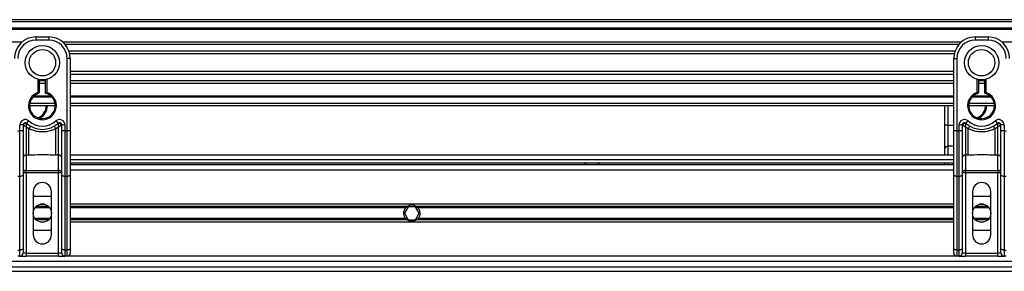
# Model space of a CAD drawing. Header units: millimetres. Extents: x 0 to 420, y 0 to 297.
# Tile 33 of 103: x 84.31 to 113.15, y 246.49 to 253.85. Entities that reach past the tile are written whole.
import ezdxf

# ---------------------------------------------------------------- set-up
doc = ezdxf.new("R2010")
doc.units = ezdxf.units.MM

msp = doc.modelspace()

# ---------------------------------------------------------------- linework, layer by layer
at = {"color": 7, "linetype": 'Continuous', "lineweight": 25}
for p, q in [((218.60707, 253.85059), (61.39293, 253.85059)), ((218.60707, 253.78771), (61.39293, 253.78771)), ((218.60707, 253.59905), (61.39293, 253.59905)), ((218.60707, 253.56698), (61.39293, 253.56698)), ((84.7864, 253.34751), (85.16371, 253.34751)), ((84.7864, 253.34751), (84.7864, 253.25318)), ((85.16371, 253.25318), (84.7864, 253.25318)), ((85.16371, 253.34751), (85.16371, 253.25318)), ((112.29887, 253.34751), (112.29887, 253.25318)), ((112.29887, 253.34751), (112.67618, 253.34751)), ((112.67618, 253.25318), (112.29887, 253.25318)), ((112.67618, 253.34751), (112.67618, 253.25318)), ((84.37767, 253.19657), (61.39293, 253.19657)), ((111.89015, 253.19657), (85.57243, 253.19657)), ((111.81776, 253.12361), (85.64482, 253.12361)), ((194.42757, 253.19657), (113.08491, 253.19657)), ((85.79257, 252.71865), (85.69824, 252.71865)), ((85.69824, 250.59713), (85.69824, 252.71865)), ((111.70865, 252.93567), (85.75393, 252.93567)), ((111.68404, 252.85071), (85.77854, 252.85071)), ((85.79257, 252.71865), (85.79257, 252.16371)), ((111.67001, 252.16371), (111.67001, 252.71865)), ((111.67001, 252.71865), (111.76434, 252.71865)), ((111.76434, 252.71865), (111.76434, 250.59713)), ((84.84928, 251.72409), (84.84928, 252.10539)), ((84.88072, 252.09835), (84.88072, 251.72409)), ((85.06938, 251.7005), (85.06938, 252.09835)), ((85.10082, 252.10539), (85.10082, 251.72409)), ((111.67001, 252.33505), (85.79257, 252.33505)), ((111.67001, 252.25009), (85.79257, 252.25009)), ((85.79257, 252.16371), (85.79257, 251.76433)), ((111.67001, 251.76433), (111.67001, 252.16371)), ((112.36176, 251.72409), (112.36176, 252.10539)), ((112.3932, 252.09835), (112.3932, 251.72409)), ((112.58186, 251.7005), (112.58186, 252.09835)), ((112.6133, 252.10539), (112.6133, 251.72409)), ((85.06938, 252.06215), (84.88072, 252.06215)), ((85.06938, 251.98919), (84.88072, 251.98919)), ((111.67001, 252.06215), (85.79257, 252.06215)), ((111.67001, 251.98919), (85.79257, 251.98919)), ((112.58186, 252.06215), (112.3932, 252.06215)), ((112.58186, 251.98919), (112.3932, 251.98919)), ((85.25629, 251.58671), (84.69382, 251.58671)), ((85.22391, 251.61878), (84.7262, 251.61878)), ((84.85896, 251.69418), (84.84928, 251.72409)), ((84.88072, 251.72409), (84.84928, 251.72409)), ((85.79257, 251.76433), (85.79257, 250.59713)), ((111.67001, 251.61878), (85.79257, 251.61878)), ((111.67001, 251.58671), (85.79257, 251.58671)), ((111.67001, 250.59713), (111.67001, 251.76433)), ((112.76876, 251.58671), (112.20629, 251.58671)), ((112.73638, 251.61878), (112.23867, 251.61878)), ((112.3932, 251.72409), (112.36176, 251.72409)), ((112.37143, 251.69418), (112.36176, 251.72409)), ((85.35237, 251.33517), (84.59774, 251.33517)), ((85.34709, 251.39805), (84.60302, 251.39805)), ((111.67001, 251.39805), (85.79257, 251.39805)), ((111.67001, 251.33517), (85.79257, 251.33517)), ((111.40721, 250.76612), (111.40721, 251.33517)), ((111.50154, 251.33517), (111.50154, 250.76612)), ((112.86484, 251.33517), (112.11021, 251.33517)), ((112.85956, 251.39805), (112.11549, 251.39805)), ((84.40908, 250.7727), (84.31475, 250.7727)), ((84.31475, 250.59713), (84.31475, 250.7727)), ((84.40908, 250.7727), (84.40908, 250.59713)), ((84.41812, 250.76612), (84.40908, 250.76612)), ((84.58174, 250.66362), (84.50341, 250.71116)), ((84.50341, 250.71116), (84.50341, 249.89041)), ((84.51389, 250.81957), (84.57678, 250.88988)), ((84.58174, 249.89041), (84.58174, 250.66362)), ((85.4467, 250.71116), (85.36837, 250.66362)), ((85.36837, 249.89041), (85.36837, 250.66362)), ((85.37333, 250.88988), (85.43621, 250.81957)), ((85.4467, 249.89041), (85.4467, 250.71116)), ((85.54102, 250.76612), (85.53198, 250.76612)), ((85.63535, 250.7727), (85.54102, 250.7727)), ((85.54102, 250.59713), (85.54102, 250.7727)), ((85.63535, 250.7727), (85.63535, 250.59713)), ((111.50154, 250.76612), (111.40721, 250.76612)), ((111.40721, 250.0707), (111.40721, 250.76612)), ((111.50154, 250.76612), (111.50154, 250.14797)), ((111.50154, 250.76612), (111.67001, 250.76612)), ((111.92156, 250.7727), (111.82723, 250.7727)), ((111.82723, 250.59713), (111.82723, 250.7727)), ((111.92156, 250.7727), (111.92156, 250.59713)), ((111.9306, 250.76612), (111.92156, 250.76612)), ((112.09421, 250.66362), (112.01588, 250.71116)), ((112.01588, 250.71116), (112.01588, 249.89041)), ((112.02637, 250.81957), (112.08925, 250.88988)), ((112.09421, 249.89041), (112.09421, 250.66362)), ((112.95917, 250.71116), (112.88084, 250.66362)), ((112.88084, 249.89041), (112.88084, 250.66362)), ((112.8858, 250.88988), (112.94869, 250.81957)), ((112.95917, 249.89041), (112.95917, 250.71116)), ((113.0535, 250.76612), (113.04446, 250.76612)), ((113.14783, 250.7727), (113.0535, 250.7727)), ((113.0535, 250.59713), (113.0535, 250.7727)), ((113.14783, 250.7727), (113.14783, 250.59713)), ((84.25187, 250.59713), (84.31475, 250.59713)), ((84.31475, 249.2683), (84.31475, 250.59713)), ((84.40908, 250.59713), (84.31475, 250.59713)), ((84.40908, 250.59713), (84.40908, 249.30817)), ((85.54102, 249.30817), (85.54102, 250.59713)), ((85.63535, 250.59713), (85.54102, 250.59713)), ((85.63535, 250.59713), (85.63535, 249.2683)), ((85.63535, 250.59713), (85.69824, 250.59713)), ((85.69824, 249.2683), (85.69824, 250.59713)), ((85.79257, 250.59713), (85.69824, 250.59713)), ((85.79257, 250.59713), (85.79257, 249.30817)), ((111.76434, 250.59713), (111.67001, 250.59713)), ((111.67001, 249.30817), (111.67001, 250.59713)), ((111.76434, 250.59713), (111.82723, 250.59713)), ((111.76434, 250.59713), (111.76434, 249.2683)), ((111.92156, 250.59713), (111.82723, 250.59713)), ((111.82723, 249.2683), (111.82723, 250.59713)), ((111.92156, 250.59713), (111.92156, 249.30817)), ((113.0535, 249.30817), (113.0535, 250.59713)), ((113.14783, 250.59713), (113.0535, 250.59713)), ((113.14783, 250.59713), (113.21071, 250.59713)), ((113.14783, 250.59713), (113.14783, 249.2683)), ((111.40721, 249.8888), (111.40721, 250.0707)), ((111.50154, 250.14797), (111.50154, 249.8888)), ((111.67001, 250.14797), (111.50154, 250.14797)), ((84.58174, 249.89041), (84.50341, 249.89041)), ((84.50341, 249.89041), (84.50341, 249.44518)), ((85.4467, 249.89041), (85.36837, 249.89041)), ((85.4467, 249.44518), (85.4467, 249.89041)), ((111.67001, 249.8888), (85.79257, 249.8888)), ((112.09421, 249.89041), (112.01588, 249.89041)), ((112.01588, 249.89041), (112.01588, 249.44518)), ((112.95917, 249.89041), (112.88084, 249.89041)), ((112.95917, 249.44518), (112.95917, 249.89041)), ((85.79257, 249.76303), (111.67001, 249.76303)), ((85.79257, 249.6687), (111.67001, 249.6687)), ((111.67001, 249.60581), (85.79257, 249.60581)), ((100.84669, 249.6687), (100.91657, 249.60581)), ((101.23099, 249.60581), (101.30087, 249.6687)), ((111.40721, 249.60581), (111.40721, 249.6687)), ((111.50154, 249.6687), (111.50154, 249.60581)), ((84.31475, 249.2683), (84.25187, 249.2683)), ((84.31475, 247.11472), (84.31475, 249.2683)), ((84.50341, 249.36791), (84.40908, 249.36791)), ((84.40908, 249.30817), (84.40908, 247.15458)), ((84.50341, 249.44518), (85.4467, 249.44518)), ((84.50341, 249.36791), (84.50341, 249.44518)), ((84.50341, 249.36791), (84.50341, 247.0275)), ((85.4467, 249.36791), (84.50341, 249.36791)), ((85.4467, 249.44518), (85.4467, 249.36791)), ((85.4467, 247.0275), (85.4467, 249.36791)), ((85.54102, 249.36791), (85.4467, 249.36791)), ((85.54102, 247.15458), (85.54102, 249.30817)), ((85.69824, 249.2683), (85.63535, 249.2683)), ((85.63535, 249.2683), (85.63535, 247.11472)), ((85.69824, 247.11472), (85.69824, 249.2683)), ((111.67001, 249.4486), (85.79257, 249.4486)), ((85.79257, 249.30817), (85.79257, 247.15458)), ((111.67001, 247.15458), (111.67001, 249.30817)), ((111.82723, 249.2683), (111.76434, 249.2683)), ((111.76434, 249.2683), (111.76434, 247.11472)), ((111.82723, 247.11472), (111.82723, 249.2683)), ((112.01588, 249.36791), (111.92156, 249.36791)), ((111.92156, 249.30817), (111.92156, 247.15458)), ((112.01588, 249.44518), (112.95917, 249.44518)), ((112.01588, 249.36791), (112.01588, 249.44518)), ((112.01588, 249.36791), (112.01588, 247.0275)), ((112.95917, 249.36791), (112.01588, 249.36791)), ((112.95917, 249.44518), (112.95917, 249.36791)), ((113.0535, 249.36791), (112.95917, 249.36791)), ((112.95917, 247.0275), (112.95917, 249.36791)), ((113.0535, 247.15458), (113.0535, 249.30817)), ((113.21071, 249.2683), (113.14783, 249.2683)), ((113.14783, 249.2683), (113.14783, 247.11472)), ((84.70779, 248.81974), (84.70779, 247.56203)), ((84.70779, 248.69397), (85.24232, 248.69397)), ((85.24232, 247.56203), (85.24232, 248.81974)), ((112.22026, 248.81974), (112.22026, 247.56203)), ((112.22026, 248.69397), (112.75479, 248.69397)), ((112.75479, 247.56203), (112.75479, 248.81974)), ((85.19156, 248.34759), (84.75855, 248.34759)), ((85.16014, 248.38369), (84.78997, 248.38369)), ((85.03269, 248.45186), (84.91742, 248.45186)), ((111.67001, 248.45186), (85.79257, 248.45186)), ((95.66189, 248.38369), (85.79257, 248.38369)), ((95.62145, 248.34759), (85.79257, 248.34759)), ((95.68875, 248.37954), (95.57983, 248.19088)), ((95.9066, 248.37954), (95.68875, 248.37954)), ((96.01552, 248.19088), (95.9066, 248.37954)), ((111.67001, 248.38369), (95.93346, 248.38369)), ((111.67001, 248.34759), (95.9739, 248.34759)), ((112.70403, 248.34759), (112.27102, 248.34759)), ((112.67261, 248.38369), (112.30244, 248.38369)), ((112.54516, 248.45186), (112.42989, 248.45186)), ((95.57983, 248.19088), (95.68875, 248.00223)), ((95.9066, 248.00223), (96.01552, 248.19088)), ((85.19156, 248.03418), (84.75855, 248.03418)), ((85.16014, 247.99808), (84.78997, 247.99808)), ((85.03269, 247.92991), (84.91742, 247.92991)), ((95.62145, 248.03418), (85.79257, 248.03418)), ((95.66189, 247.99808), (85.79257, 247.99808)), ((111.67001, 247.92991), (85.79257, 247.92991)), ((95.68875, 248.00223), (95.9066, 248.00223)), ((111.67001, 247.99808), (95.93346, 247.99808)), ((111.67001, 248.03418), (95.9739, 248.03418)), ((112.70403, 248.03418), (112.27102, 248.03418)), ((112.67261, 247.99808), (112.30244, 247.99808)), ((112.54516, 247.92991), (112.42989, 247.92991)), ((85.24232, 247.6878), (84.70779, 247.6878)), ((112.75479, 247.6878), (112.22026, 247.6878)), ((84.25187, 247.11472), (84.31475, 247.11472)), ((84.31475, 246.93317), (84.25187, 246.93317)), ((84.31475, 246.93317), (84.31475, 247.11472)), ((84.31475, 246.93317), (84.50341, 246.93317)), ((84.40908, 247.15458), (84.40908, 247.0275)), ((84.50341, 247.0275), (84.40908, 247.0275)), ((84.50341, 247.0275), (84.50341, 246.93317)), ((84.50341, 247.0275), (85.4467, 247.0275)), ((85.4467, 246.93317), (84.50341, 246.93317)), ((85.4467, 246.93317), (85.4467, 247.0275)), ((85.54102, 247.0275), (85.4467, 247.0275)), ((85.4467, 246.93317), (85.63535, 246.93317)), ((85.54102, 247.0275), (85.54102, 247.15458)), ((85.63535, 247.11472), (85.69824, 247.11472)), ((85.63535, 247.11472), (85.63535, 246.93317)), ((85.69824, 246.93317), (85.63535, 246.93317)), ((85.69824, 246.93317), (85.69824, 247.11472)), ((111.76434, 246.93317), (85.69824, 246.93317)), ((85.79257, 247.15458), (85.79257, 247.0275)), ((111.67001, 247.0275), (111.67001, 247.15458)), ((111.76434, 247.11472), (111.82723, 247.11472)), ((111.76434, 247.11472), (111.76434, 246.93317)), ((111.82723, 246.93317), (111.76434, 246.93317)), ((111.82723, 246.93317), (111.82723, 247.11472)), ((111.82723, 246.93317), (112.01588, 246.93317)), ((111.92156, 247.15458), (111.92156, 247.0275)), ((112.01588, 247.0275), (111.92156, 247.0275)), ((112.01588, 247.0275), (112.01588, 246.93317)), ((112.01588, 247.0275), (112.95917, 247.0275)), ((112.95917, 246.93317), (112.01588, 246.93317)), ((113.0535, 247.0275), (112.95917, 247.0275)), ((112.95917, 246.93317), (112.95917, 247.0275)), ((112.95917, 246.93317), (113.14783, 246.93317)), ((113.0535, 247.0275), (113.0535, 247.15458)), ((113.14783, 247.11472), (113.21071, 247.11472)), ((113.14783, 247.11472), (113.14783, 246.93317)), ((113.21071, 246.93317), (113.14783, 246.93317)), ((82.58159, 246.61874), (134.40318, 246.61874)), ((134.40318, 246.77596), (82.62189, 246.77596)), ((82.54494, 246.49297), (134.40318, 246.49297))]:
    msp.add_line(p, q, dxfattribs=at)
at = {"color": 7, "linetype": 'Continuous', "lineweight": 25, "flags": 128}
for points in [[(84.40908, 249.30817), (84.40727, 249.30039), (84.4019, 249.29291), (84.39319, 249.28602), (84.38145, 249.27998), (84.36716, 249.27502), (84.35085, 249.27134), (84.33316, 249.26907), (84.31475, 249.2683)], [(85.63535, 249.2683), (85.61695, 249.26907), (85.59925, 249.27134), (85.58295, 249.27502), (85.56865, 249.27998), (85.55692, 249.28602), (85.5482, 249.29291), (85.54284, 249.30039), (85.54102, 249.30817)], [(85.79257, 249.30817), (85.79075, 249.30039), (85.78539, 249.29291), (85.77667, 249.28602), (85.76494, 249.27998), (85.75064, 249.27502), (85.73434, 249.27134), (85.71664, 249.26907), (85.69824, 249.2683)], [(111.76434, 249.2683), (111.74594, 249.26907), (111.72824, 249.27134), (111.71194, 249.27502), (111.69764, 249.27998), (111.68591, 249.28602), (111.67719, 249.29291), (111.67183, 249.30039), (111.67001, 249.30817)], [(111.92156, 249.30817), (111.91974, 249.30039), (111.91438, 249.29291), (111.90566, 249.28602), (111.89393, 249.27998), (111.87963, 249.27502), (111.86333, 249.27134), (111.84563, 249.26907), (111.82723, 249.2683)], [(113.14783, 249.2683), (113.12942, 249.26907), (113.11173, 249.27134), (113.09542, 249.27502), (113.08113, 249.27998), (113.06939, 249.28602), (113.06068, 249.29291), (113.05531, 249.30039), (113.0535, 249.30817)], [(84.40908, 247.15458), (84.40727, 247.1468), (84.4019, 247.13933), (84.39319, 247.13243), (84.38145, 247.12639), (84.36716, 247.12143), (84.35085, 247.11775), (84.33316, 247.11548), (84.31475, 247.11472)], [(85.63535, 247.11472), (85.61695, 247.11548), (85.59925, 247.11775), (85.58295, 247.12143), (85.56865, 247.12639), (85.55692, 247.13243), (85.5482, 247.13933), (85.54284, 247.1468), (85.54102, 247.15458)], [(85.79257, 247.15458), (85.79075, 247.1468), (85.78539, 247.13933), (85.77667, 247.13243), (85.76494, 247.12639), (85.75064, 247.12143), (85.73434, 247.11775), (85.71664, 247.11548), (85.69824, 247.11472)], [(111.76434, 247.11472), (111.74594, 247.11548), (111.72824, 247.11775), (111.71194, 247.12143), (111.69764, 247.12639), (111.68591, 247.13243), (111.67719, 247.13933), (111.67183, 247.1468), (111.67001, 247.15458)], [(111.92156, 247.15458), (111.91974, 247.1468), (111.91438, 247.13933), (111.90566, 247.13243), (111.89393, 247.12639), (111.87963, 247.12143), (111.86333, 247.11775), (111.84563, 247.11548), (111.82723, 247.11472)], [(113.14783, 247.11472), (113.12942, 247.11548), (113.11173, 247.11775), (113.09542, 247.12143), (113.08113, 247.12639), (113.06939, 247.13243), (113.06068, 247.13933), (113.05531, 247.1468), (113.0535, 247.15458)]]:
    msp.add_lwpolyline(points, dxfattribs=at)
at = {"color": 7, "linetype": 'Continuous', "lineweight": 25}
for centre, radius in [((84.97505, 252.59288), 0.50345), ((84.97505, 252.59288), 0.38725), ((112.48753, 252.59288), 0.50345), ((112.48753, 252.59288), 0.38725), ((84.97505, 248.19088), 0.26726), ((112.48753, 248.19088), 0.26726)]:
    msp.add_circle(centre, radius, dxfattribs=at)
for centre, radius, start, end in [((84.7864, 252.71865), 0.62886, 90, 180), ((84.7864, 252.71865), 0.53453, 90, 180), ((85.16371, 252.71865), 0.62886, 0, 90), ((85.16371, 252.71865), 0.53453, 0, 90), ((112.29887, 252.71865), 0.62886, 90, 180), ((112.29887, 252.71865), 0.53453, 90, 180), ((112.67618, 252.71865), 0.62886, 0, 90), ((112.67618, 252.71865), 0.53453, 0, 90), ((84.97505, 251.33517), 0.40876, 107.920213, 72.079787), ((84.97505, 251.33517), 0.37731, 107.920213, 75.522488), ((84.84928, 251.72409), 0.03144, 287.920213, 0), ((112.48753, 251.33517), 0.40876, 107.920213, 72.079787), ((112.48753, 251.33517), 0.37731, 107.920213, 75.522488), ((112.36176, 251.72409), 0.03144, 287.920213, 0), ((84.71225, 251.33517), 0.37731, 290.380401, 360), ((84.71225, 251.33517), 0.40876, 295.881191, 360), ((112.22473, 251.33517), 0.37731, 290.380401, 360), ((112.22473, 251.33517), 0.40876, 295.881191, 360), ((84.47197, 250.7727), 0.15721, 48.189685, 180), ((84.47197, 250.7727), 0.06289, 48.189685, 180), ((84.47197, 250.7727), 0.06289, 48.190689, 179.99948), ((84.49152, 250.73018), 0.08173, 75.207531, 153.906305), ((84.97505, 251.33517), 0.69174, 228.189685, 311.810315), ((84.97505, 251.33517), 0.59741, 228.189685, 311.810315), ((84.97212, 250.46157), 0.43957, 141.327049, 152.635406), ((84.97799, 250.46157), 0.43957, 27.364594, 38.672951), ((85.47814, 250.7727), 0.15721, 0, 131.810315), ((85.47814, 250.7727), 0.06289, 0, 131.810315), ((85.47814, 250.7727), 0.06289, 0.00052, 131.809311), ((85.45859, 250.73018), 0.08173, 26.093695, 104.792469), ((111.98444, 250.7727), 0.15721, 48.189685, 180), ((111.98444, 250.7727), 0.06289, 48.189685, 180), ((111.98444, 250.7727), 0.06289, 48.190689, 179.99948), ((112.00399, 250.73018), 0.08173, 75.207531, 153.906305), ((112.48753, 251.33517), 0.69174, 228.189685, 311.810315), ((112.48753, 251.33517), 0.59741, 228.189685, 311.810315), ((112.48459, 250.46157), 0.43957, 141.327049, 152.635406), ((112.49046, 250.46157), 0.43957, 27.364594, 38.672951), ((112.99061, 250.7727), 0.15721, 0, 131.810315), ((112.99061, 250.7727), 0.06289, 0, 131.810315), ((112.99061, 250.7727), 0.06289, 0.00052, 131.809311), ((112.97106, 250.73018), 0.08173, 26.093695, 104.792469), ((111.49378, 250.06123), 0.08709, 84.888926, 173.756454), ((84.49565, 249.80366), 0.08709, 84.888926, 173.756454), ((85.45445, 249.80366), 0.08709, 6.243546, 95.111074), ((112.00813, 249.80366), 0.08709, 84.888926, 173.756454), ((112.96693, 249.80366), 0.08709, 6.243546, 95.111074), ((84.49565, 249.35844), 0.08709, 84.888926, 173.756454), ((85.45445, 249.35844), 0.08709, 6.243546, 95.111074), ((112.00813, 249.35844), 0.08709, 84.888926, 173.756454), ((112.96693, 249.35844), 0.08709, 6.243546, 95.111074), ((84.97505, 248.81974), 0.26726, 0, 180), ((112.48753, 248.81974), 0.26726, 0, 180), ((95.79767, 248.19088), 0.23582, 54.84472, 125.15528), ((95.79767, 248.19088), 0.23582, 234.844719, 305.155281), ((84.97505, 247.56203), 0.26726, 180, 0), ((112.48753, 247.56203), 0.26726, 180, 0), ((84.31475, 247.0275), 0.09433, 270, 0), ((85.63535, 247.0275), 0.09433, 180, 270), ((85.69824, 247.0275), 0.09433, 270, 0), ((111.76434, 247.0275), 0.09433, 180, 270), ((111.82723, 247.0275), 0.09433, 270, 0), ((113.14783, 247.0275), 0.09433, 180, 270)]:
    msp.add_arc(centre, radius, start, end, dxfattribs=at)
for points, knots in [([(85.06938, 251.7005), (85.06964, 251.7007), (85.07015, 251.70109), (85.07401, 251.70407), (85.07988, 251.70856), (85.08833, 251.71492), (85.09572, 251.72037), (85.10011, 251.72357), (85.10075, 251.72404), (85.10082, 251.72409)], [0, 0, 0, 0, 0.16194992, 0.32336195, 0.4972773, 0.7062892, 0.9573608, 0.99480442, 1, 1, 1, 1]), ([(112.58186, 251.7005), (112.58211, 251.7007), (112.58262, 251.70109), (112.58648, 251.70407), (112.59236, 251.70856), (112.60081, 251.71492), (112.60819, 251.72037), (112.61258, 251.72357), (112.61322, 251.72404), (112.6133, 251.72409)], [0, 0, 0, 0, 0.16194992, 0.32336195, 0.4972773, 0.7062892, 0.9573608, 0.99480442, 1, 1, 1, 1]), ([(84.41812, 250.76612), (84.41619, 250.76753), (84.41203, 250.77055), (84.40944, 250.77245), (84.40917, 250.77264), (84.40908, 250.7727)], [0, 0, 0, 0, 0.37275472, 0.80355374, 1, 1, 1, 1]), ([(84.50341, 250.71116), (84.50327, 250.71125), (84.50303, 250.71139), (84.50268, 250.71161), (84.50227, 250.71186), (84.50166, 250.71224), (84.50073, 250.71281), (84.49931, 250.71369), (84.49712, 250.71503), (84.49376, 250.71711), (84.48851, 250.72036), (84.48007, 250.72559), (84.46449, 250.73534), (84.44927, 250.74509), (84.43143, 250.75688), (84.42381, 250.76217), (84.41812, 250.76612)], [0, 0, 0, 0, 0.00419055, 0.00685655, 0.01050099, 0.01608276, 0.02463309, 0.03773692, 0.0578443, 0.08879626, 0.13682222, 0.21288297, 0.34057388, 0.61171574, 0.70987367, 1, 1, 1, 1]), ([(84.50341, 250.71116), (84.50342, 250.71133), (84.50344, 250.71167), (84.50347, 250.71221), (84.50351, 250.71289), (84.50356, 250.71384), (84.50365, 250.71533), (84.50378, 250.71765), (84.504, 250.72128), (84.50436, 250.72704), (84.50501, 250.73653), (84.50642, 250.75486), (84.50813, 250.77292), (84.51042, 250.7939), (84.51155, 250.80266), (84.51239, 250.8092)], [0, 0, 0, 0, 0.00426596, 0.00889009, 0.01380627, 0.02144646, 0.0333306, 0.05185022, 0.08082575, 0.12657636, 0.20045088, 0.32751798, 0.61268516, 0.71115998, 1, 1, 1, 1]), ([(84.51389, 250.81957), (84.51387, 250.81949), (84.5138, 250.81923), (84.51335, 250.81628), (84.51269, 250.81143), (84.51239, 250.8092)], [0, 0, 0, 0, 0.19789451, 0.62975779, 1, 1, 1, 1]), ([(85.36837, 250.66362), (85.3249, 250.64378), (85.23674, 250.60356), (85.09465, 250.57165), (84.94851, 250.56355), (84.77256, 250.58273), (84.65436, 250.63284), (84.58174, 250.66362)], [0, 0, 0, 0, 0.17534777, 0.35557936, 0.53101844, 0.71188108, 1, 1, 1, 1]), ([(85.43621, 250.81957), (85.43626, 250.81934), (85.43637, 250.81884), (85.43694, 250.81502), (85.43749, 250.81091), (85.43772, 250.8092)], [0, 0, 0, 0, 0.335848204, 0.722383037, 1, 1, 1, 1]), ([(85.43772, 250.8092), (85.43856, 250.80266), (85.43968, 250.7939), (85.44197, 250.77292), (85.44369, 250.75486), (85.44509, 250.73653), (85.44574, 250.72704), (85.44611, 250.72128), (85.44633, 250.71765), (85.44646, 250.71533), (85.44655, 250.71384), (85.4466, 250.71289), (85.44664, 250.71221), (85.44667, 250.71167), (85.44669, 250.71133), (85.4467, 250.71116)], [0, 0, 0, 0, 0.28884002, 0.38731484, 0.67248202, 0.79954912, 0.87342364, 0.91917425, 0.94814978, 0.9666694, 0.97855354, 0.98619373, 0.99110991, 0.99573404, 1, 1, 1, 1]), ([(85.53198, 250.76612), (85.52629, 250.76217), (85.51868, 250.75688), (85.50083, 250.74509), (85.48562, 250.73534), (85.47004, 250.72559), (85.4616, 250.72036), (85.45635, 250.71711), (85.45298, 250.71503), (85.4508, 250.71369), (85.44937, 250.71281), (85.44844, 250.71224), (85.44784, 250.71186), (85.44743, 250.71161), (85.44707, 250.71139), (85.44684, 250.71125), (85.4467, 250.71116)], [0, 0, 0, 0, 0.290126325, 0.388284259, 0.659426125, 0.787117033, 0.863177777, 0.911203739, 0.942155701, 0.962263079, 0.975366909, 0.983917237, 0.989499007, 0.993143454, 0.995809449, 1, 1, 1, 1]), ([(85.54102, 250.7727), (85.5408, 250.77254), (85.54031, 250.77219), (85.53699, 250.76976), (85.53346, 250.7672), (85.53198, 250.76612)], [0, 0, 0, 0, 0.33368437, 0.72015173, 1, 1, 1, 1]), ([(111.9306, 250.76612), (111.92867, 250.76753), (111.92451, 250.77055), (111.92192, 250.77245), (111.92164, 250.77264), (111.92156, 250.7727)], [0, 0, 0, 0, 0.37275472, 0.80355374, 1, 1, 1, 1]), ([(112.01588, 250.71116), (112.01574, 250.71125), (112.01551, 250.71139), (112.01515, 250.71161), (112.01474, 250.71186), (112.01414, 250.71224), (112.01321, 250.71281), (112.01178, 250.71369), (112.0096, 250.71503), (112.00623, 250.71711), (112.00098, 250.72036), (111.99254, 250.72559), (111.97696, 250.73534), (111.96175, 250.74509), (111.9439, 250.75688), (111.93629, 250.76217), (111.9306, 250.76612)], [0, 0, 0, 0, 0.00419055, 0.00685655, 0.01050099, 0.01608276, 0.02463309, 0.03773692, 0.0578443, 0.08879626, 0.13682222, 0.21288297, 0.34057388, 0.61171574, 0.70987367, 1, 1, 1, 1]), ([(112.01588, 250.71116), (112.01589, 250.71133), (112.01591, 250.71167), (112.01594, 250.71221), (112.01598, 250.71289), (112.01603, 250.71384), (112.01612, 250.71533), (112.01625, 250.71765), (112.01647, 250.72128), (112.01684, 250.72704), (112.01749, 250.73653), (112.01889, 250.75486), (112.02061, 250.77292), (112.0229, 250.7939), (112.02402, 250.80266), (112.02486, 250.8092)], [0, 0, 0, 0, 0.00426596, 0.00889009, 0.01380627, 0.02144646, 0.0333306, 0.05185022, 0.08082575, 0.12657636, 0.20045088, 0.32751798, 0.61268516, 0.71115998, 1, 1, 1, 1]), ([(112.02637, 250.81957), (112.02634, 250.81949), (112.02627, 250.81923), (112.02582, 250.81628), (112.02516, 250.81143), (112.02486, 250.8092)], [0, 0, 0, 0, 0.19789451, 0.62975779, 1, 1, 1, 1]), ([(112.88084, 250.66362), (112.83737, 250.64378), (112.74921, 250.60356), (112.60713, 250.57165), (112.46098, 250.56355), (112.28504, 250.58273), (112.16683, 250.63284), (112.09421, 250.66362)], [0, 0, 0, 0, 0.17534777, 0.35557936, 0.53101844, 0.71188108, 1, 1, 1, 1]), ([(112.94869, 250.81957), (112.94874, 250.81934), (112.94885, 250.81884), (112.94941, 250.81502), (112.94996, 250.81091), (112.95019, 250.8092)], [0, 0, 0, 0, 0.335848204, 0.722383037, 1, 1, 1, 1]), ([(112.95019, 250.8092), (112.95103, 250.80266), (112.95216, 250.7939), (112.95445, 250.77292), (112.95616, 250.75486), (112.95757, 250.73653), (112.95822, 250.72704), (112.95858, 250.72128), (112.9588, 250.71765), (112.95893, 250.71533), (112.95902, 250.71384), (112.95907, 250.71289), (112.95911, 250.71221), (112.95914, 250.71167), (112.95916, 250.71133), (112.95917, 250.71116)], [0, 0, 0, 0, 0.28884002, 0.38731484, 0.67248202, 0.79954912, 0.87342364, 0.91917425, 0.94814978, 0.9666694, 0.97855354, 0.98619373, 0.99110991, 0.99573404, 1, 1, 1, 1]), ([(113.04446, 250.76612), (113.03877, 250.76217), (113.03115, 250.75688), (113.01331, 250.74509), (112.99809, 250.73534), (112.98251, 250.72559), (112.97407, 250.72036), (112.96882, 250.71711), (112.96546, 250.71503), (112.96327, 250.71369), (112.96185, 250.71281), (112.96092, 250.71224), (112.96031, 250.71186), (112.9599, 250.71161), (112.95955, 250.71139), (112.95931, 250.71125), (112.95917, 250.71116)], [0, 0, 0, 0, 0.290126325, 0.388284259, 0.659426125, 0.787117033, 0.863177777, 0.911203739, 0.942155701, 0.962263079, 0.975366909, 0.983917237, 0.989499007, 0.993143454, 0.995809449, 1, 1, 1, 1]), ([(113.0535, 250.7727), (113.05327, 250.77254), (113.05278, 250.77219), (113.04947, 250.76976), (113.04594, 250.7672), (113.04446, 250.76612)], [0, 0, 0, 0, 0.33368437, 0.72015173, 1, 1, 1, 1]), ([(85.36837, 249.89041), (85.22144, 249.89325), (84.95921, 249.89832), (84.69702, 249.89282), (84.58174, 249.89041)], [0, 0, 0, 0, 0.56028269, 1, 1, 1, 1]), ([(112.88084, 249.89041), (112.73392, 249.89325), (112.47168, 249.89832), (112.2095, 249.89282), (112.09421, 249.89041)], [0, 0, 0, 0, 0.56028269, 1, 1, 1, 1]), ([(95.62145, 248.03418), (95.61222, 248.04455), (95.60398, 248.05565), (95.5894, 248.0794), (95.58302, 248.09219), (95.57265, 248.11891), (95.56869, 248.13269), (95.56329, 248.16114), (95.56187, 248.17601), (95.56184, 248.20531), (95.56318, 248.21983), (95.56855, 248.24858), (95.57258, 248.26263), (95.58288, 248.28926), (95.58924, 248.30208), (95.60393, 248.32605), (95.61222, 248.3372), (95.62145, 248.34759)], [0, 0, 0, 0, 0.125, 0.125, 0.25, 0.25, 0.375, 0.375, 0.5, 0.5, 0.625, 0.625, 0.75, 0.75, 0.875, 0.875, 1, 1, 1, 1]), ([(95.62145, 248.34759), (95.62736, 248.35424), (95.63415, 248.36105), (95.64798, 248.37334), (95.65519, 248.37897), (95.66189, 248.38369)], [0, 0, 0, 0, 0.5, 0.5, 1, 1, 1, 1]), ([(95.93346, 248.38369), (95.94017, 248.37897), (95.94733, 248.37337), (95.96121, 248.36104), (95.96799, 248.35424), (95.9739, 248.34759)], [0, 0, 0, 0, 0.5, 0.5, 1, 1, 1, 1]), ([(95.9739, 248.34759), (95.98312, 248.33721), (95.99137, 248.32611), (96.00595, 248.30236), (96.01233, 248.28957), (96.0227, 248.26286), (96.02666, 248.24908), (96.03206, 248.22063), (96.03348, 248.20576), (96.03351, 248.17646), (96.03217, 248.16194), (96.0268, 248.13318), (96.02277, 248.11914), (96.01247, 248.09251), (96.00611, 248.07969), (95.99142, 248.05571), (95.98313, 248.04456), (95.9739, 248.03418)], [0, 0, 0, 0, 0.125, 0.125, 0.25, 0.25, 0.375, 0.375, 0.5, 0.5, 0.625, 0.625, 0.75, 0.75, 0.875, 0.875, 1, 1, 1, 1]), ([(95.66189, 247.99808), (95.65518, 248.0028), (95.64801, 248.0084), (95.63414, 248.02072), (95.62736, 248.02753), (95.62145, 248.03418)], [0, 0, 0, 0, 0.5, 0.5, 1, 1, 1, 1]), ([(95.9739, 248.03418), (95.96799, 248.02753), (95.9612, 248.02072), (95.94737, 248.00843), (95.94016, 248.0028), (95.93346, 247.99808)], [0, 0, 0, 0, 0.5, 0.5, 1, 1, 1, 1])]:
    msp.add_open_spline(points, degree=3, knots=knots, dxfattribs=at)

doc.saveas('drawing.dxf')
